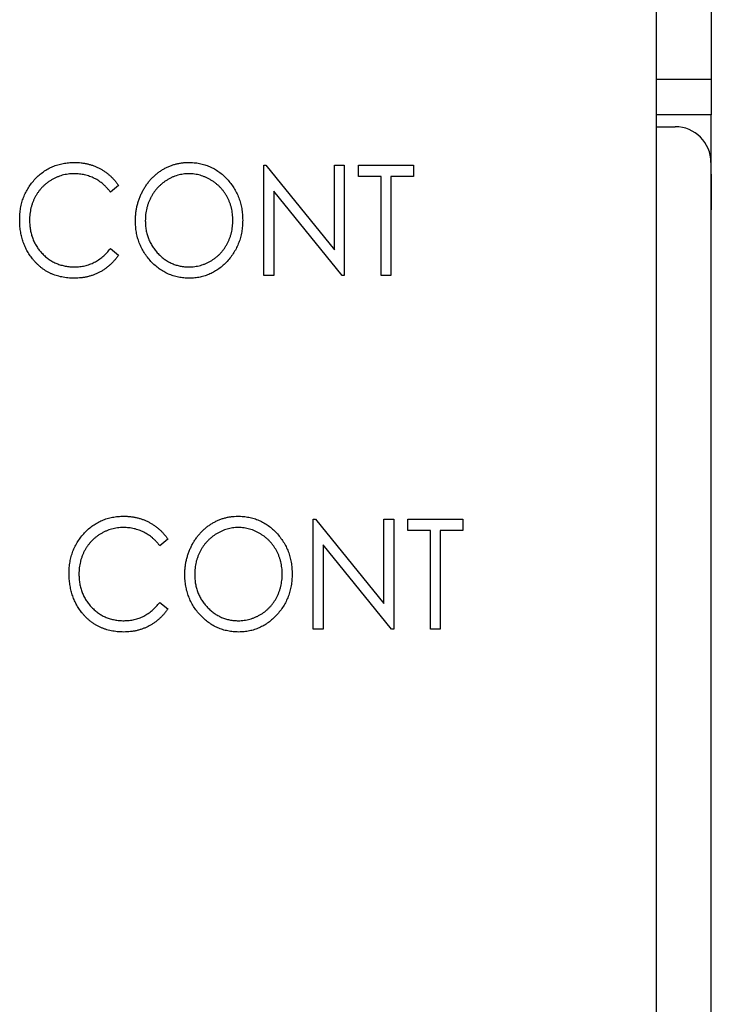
# Model space of a CAD drawing. Header units: millimetres. Extents: x 0 to 420, y 0 to 297.
# Tile 23 of 106: x 114.15 to 119.97, y 139.52 to 147.8. Entities that reach past the tile are written whole.
import ezdxf

# ---------------------------------------------------------------- set-up
doc = ezdxf.new("R2010")
doc.units = ezdxf.units.MM

msp = doc.modelspace()

# ---------------------------------------------------------------- linework, layer by layer
at = {"color": 7, "linetype": 'Continuous', "lineweight": 25}
for p, q in [((119.5056, 119.8273), (119.5056, 167.4023)), ((119.968, 151.7022), (119.968, 147.3022)), ((119.968, 147.3022), (119.968, 147.0022)), ((119.968, 147.0022), (119.5056, 147.0022)), ((119.968, 146.5022), (119.968, 147.0022)), ((119.5056, 146.9022), (119.6649, 146.9022)), ((116.2044, 145.6523), (116.2044, 146.5783)), ((116.2044, 146.5783), (116.2218, 146.5783)), ((116.2218, 146.5783), (116.798, 145.8673)), ((116.798, 145.8673), (116.798, 146.5783)), ((116.798, 146.5783), (116.8811, 146.5783)), ((116.8811, 146.5783), (116.8811, 145.6523)), ((116.9998, 146.4833), (116.9998, 146.5783)), ((116.9998, 146.5783), (117.4628, 146.5783)), ((117.4628, 146.5783), (117.4628, 146.4833)), ((119.9649, 146.6022), (119.9649, 118.3997)), ((117.1898, 146.4833), (116.9998, 146.4833)), ((117.1898, 145.6523), (117.1898, 146.4833)), ((117.4628, 146.4833), (117.2729, 146.4833)), ((117.2729, 146.4833), (117.2729, 145.6523)), ((119.9649, 146.5022), (119.968, 146.5022)), ((119.968, 146.5022), (119.968, 146.2022)), ((114.9815, 146.4084), (114.9136, 146.3527)), ((116.8622, 145.6523), (116.2875, 146.3616)), ((116.2875, 146.3616), (116.2875, 145.6523)), ((119.968, 118.3997), (119.968, 146.2022)), ((114.9136, 145.8778), (114.9815, 145.8227)), ((116.2875, 145.6523), (116.2044, 145.6523)), ((116.8811, 145.6523), (116.8622, 145.6523)), ((117.2729, 145.6523), (117.1898, 145.6523)), ((116.6199, 142.6773), (116.6199, 143.6033)), ((116.6199, 143.6033), (116.6373, 143.6033)), ((116.6373, 143.6033), (117.2135, 142.8923)), ((117.2135, 142.8923), (117.2135, 143.6033)), ((117.2135, 143.6033), (117.2966, 143.6033)), ((117.2966, 143.6033), (117.2966, 142.6773)), ((117.4153, 143.5083), (117.4153, 143.6033)), ((117.4153, 143.6033), (117.8784, 143.6033)), ((117.8784, 143.6033), (117.8784, 143.5083)), ((117.6053, 143.5083), (117.4153, 143.5083)), ((117.6053, 142.6773), (117.6053, 143.5083)), ((117.8784, 143.5083), (117.6884, 143.5083)), ((117.6884, 143.5083), (117.6884, 142.6773)), ((115.397, 143.4334), (115.3291, 143.3777)), ((116.703, 143.3866), (116.703, 142.6773)), ((117.2777, 142.6773), (116.703, 143.3866)), ((115.3291, 142.9028), (115.397, 142.8477)), ((116.703, 142.6773), (116.6199, 142.6773)), ((117.2966, 142.6773), (117.2777, 142.6773)), ((117.6884, 142.6773), (117.6053, 142.6773))]:
    msp.add_line(p, q, dxfattribs=at)
at = {"color": 8, "linetype": 'Continuous', "lineweight": 25}
for p, q in [((119.5056, 147.3022), (119.968, 147.3022)), ((119.968, 146.2022), (119.9649, 146.2022))]:
    msp.add_line(p, q, dxfattribs=at)
at = {"color": 7, "linetype": 'Continuous', "lineweight": 25}
msp.add_arc((119.6649, 146.6022), 0.3, 0, 90, dxfattribs=at)
for points, knots in [([(114.1504, 146.1207), (114.1508, 146.1373), (114.1516, 146.1701), (114.1579, 146.2181), (114.168, 146.2642), (114.1823, 146.3082), (114.2008, 146.3502), (114.2235, 146.3901), (114.2503, 146.428), (114.2807, 146.4636), (114.3141, 146.496), (114.3501, 146.5245), (114.3884, 146.5482), (114.4284, 146.5682), (114.4708, 146.5834), (114.5152, 146.5941), (114.5616, 146.6008), (114.5933, 146.6016), (114.6094, 146.6021)], [0, 0, 0, 0, 0.067236, 0.132194, 0.195391, 0.257388, 0.318778, 0.380515, 0.442528, 0.505942, 0.569171, 0.630524, 0.690882, 0.750747, 0.811024, 0.872201, 0.934998, 1, 1, 1, 1]), ([(114.6094, 146.6021), (114.6192, 146.6019), (114.6386, 146.6017), (114.6672, 146.5992), (114.6952, 146.5951), (114.7225, 146.5895), (114.7491, 146.5826), (114.7749, 146.5736), (114.8, 146.5632), (114.8243, 146.5513), (114.8478, 146.538), (114.8702, 146.5232), (114.8915, 146.5073), (114.9118, 146.4902), (114.9309, 146.4716), (114.949, 146.4518), (114.966, 146.4308), (114.9763, 146.4159), (114.9815, 146.4084)], [0, 0, 0, 0, 0.0670023, 0.1329421, 0.1972118, 0.2608139, 0.3235398, 0.3858805, 0.4478395, 0.5096474, 0.5715368, 0.6324426, 0.693319, 0.7537865, 0.8146451, 0.8755569, 0.9376593, 1, 1, 1, 1]), ([(115.124, 146.1112), (115.1241, 146.1222), (115.1245, 146.1441), (115.1274, 146.1766), (115.1319, 146.2086), (115.1387, 146.2399), (115.147, 146.2707), (115.1572, 146.3008), (115.1695, 146.3302), (115.1834, 146.359), (115.1988, 146.3867), (115.216, 146.4128), (115.2341, 146.4377), (115.2539, 146.4607), (115.2751, 146.4822), (115.2974, 146.5024), (115.3212, 146.5209), (115.3462, 146.5377), (115.372, 146.553), (115.3988, 146.5659), (115.426, 146.5772), (115.4537, 146.5862), (115.4819, 146.5933), (115.5107, 146.5983), (115.5399, 146.6016), (115.5597, 146.6019), (115.5696, 146.6021)], [0, 0, 0, 0, 0.0448113, 0.0890115, 0.1327501, 0.1762331, 0.2192718, 0.2623245, 0.305647, 0.348979, 0.3922422, 0.4346099, 0.4761839, 0.517236, 0.5581645, 0.5987917, 0.6396676, 0.6806378, 0.7214671, 0.7617594, 0.8014818, 0.8409531, 0.8803811, 0.9197263, 0.9597164, 1, 1, 1, 1]), ([(115.5696, 146.6021), (115.5855, 146.6016), (115.6167, 146.6008), (115.6627, 146.5942), (115.7066, 146.583), (115.7486, 146.5678), (115.7884, 146.5477), (115.8265, 146.5236), (115.8622, 146.4947), (115.8957, 146.4618), (115.9263, 146.426), (115.953, 146.3877), (115.9758, 146.3474), (115.9942, 146.3049), (116.0087, 146.2605), (116.0189, 146.214), (116.0251, 146.1655), (116.0259, 146.1324), (116.0263, 146.1157)], [0, 0, 0, 0, 0.064112, 0.12603, 0.186709, 0.24615, 0.305771, 0.366051, 0.427384, 0.490821, 0.554635, 0.61692, 0.678954, 0.740666, 0.803314, 0.866858, 0.932414, 1, 1, 1, 1]), ([(114.6072, 146.5071), (114.5987, 146.507), (114.5819, 146.5068), (114.5569, 146.5039), (114.5324, 146.5), (114.5082, 146.4942), (114.4847, 146.4867), (114.4615, 146.4778), (114.4389, 146.467), (114.4169, 146.4549), (114.3958, 146.4411), (114.3757, 146.4263), (114.3569, 146.4103), (114.3393, 146.3932), (114.3229, 146.375), (114.3078, 146.3556), (114.294, 146.335), (114.2814, 146.3135), (114.27, 146.2911), (114.2605, 146.2678), (114.2519, 146.244), (114.2454, 146.2193), (114.2399, 146.1941), (114.2363, 146.1681), (114.234, 146.1415), (114.2337, 146.1235), (114.2335, 146.1144)], [0, 0, 0, 0, 0.042054, 0.083393, 0.124454, 0.165461, 0.206316, 0.247114, 0.288563, 0.330315, 0.372018, 0.413257, 0.453959, 0.494537, 0.53495, 0.575397, 0.616502, 0.657759, 0.699337, 0.740877, 0.782508, 0.824785, 0.867453, 0.910542, 0.954879, 1, 1, 1, 1]), ([(114.9136, 146.3527), (114.9089, 146.3589), (114.8996, 146.3712), (114.8843, 146.3884), (114.8686, 146.4045), (114.8523, 146.4197), (114.8349, 146.4333), (114.8171, 146.4461), (114.7985, 146.4576), (114.7728, 146.4714), (114.7393, 146.4859), (114.6969, 146.4981), (114.6526, 146.5058), (114.6225, 146.5066), (114.6072, 146.5071)], [0, 0, 0, 0, 0.065249, 0.129752, 0.19303, 0.255253, 0.317083, 0.378287, 0.439499, 0.500949, 0.623295, 0.74628, 0.871322, 1, 1, 1, 1]), ([(115.5733, 146.5071), (115.5653, 146.507), (115.5494, 146.5068), (115.5257, 146.5039), (115.5024, 146.4999), (115.4792, 146.4942), (115.4566, 146.4864), (115.4341, 146.4774), (115.412, 146.4666), (115.3904, 146.4542), (115.3694, 146.4406), (115.3496, 146.4255), (115.3308, 146.4094), (115.3134, 146.392), (115.297, 146.3737), (115.2819, 146.3541), (115.268, 146.3333), (115.2553, 146.3115), (115.2439, 146.2888), (115.2341, 146.2654), (115.2258, 146.2413), (115.2188, 146.2166), (115.2137, 146.1912), (115.2097, 146.1653), (115.2075, 146.1386), (115.2072, 146.1207), (115.2071, 146.1116)], [0, 0, 0, 0, 0.039956, 0.079513, 0.119111, 0.158682, 0.198528, 0.238944, 0.279928, 0.321669, 0.363487, 0.405034, 0.446304, 0.487242, 0.528249, 0.569305, 0.611035, 0.653354, 0.695583, 0.737902, 0.780492, 0.823231, 0.866218, 0.910046, 0.954473, 1, 1, 1, 1]), ([(115.9432, 146.1158), (115.943, 146.1248), (115.9427, 146.1426), (115.9405, 146.1689), (115.9365, 146.1946), (115.9315, 146.2197), (115.9245, 146.244), (115.9164, 146.2677), (115.9065, 146.2907), (115.8952, 146.3131), (115.8826, 146.3346), (115.8687, 146.3551), (115.8534, 146.3744), (115.8371, 146.3927), (115.8194, 146.4097), (115.8006, 146.4257), (115.7805, 146.4406), (115.7593, 146.4542), (115.7373, 146.4666), (115.7149, 146.4774), (115.6921, 146.4865), (115.6691, 146.4943), (115.6455, 146.4999), (115.6217, 146.5039), (115.5976, 146.5068), (115.5814, 146.507), (115.5733, 146.5071)], [0, 0, 0, 0, 0.044923, 0.089057, 0.132287, 0.174986, 0.217144, 0.258769, 0.300532, 0.342498, 0.384141, 0.425372, 0.466388, 0.507179, 0.548135, 0.589217, 0.630842, 0.673193, 0.715487, 0.757043, 0.79776, 0.838207, 0.878693, 0.918916, 0.959101, 1, 1, 1, 1]), ([(114.2586, 145.7905), (114.2499, 145.802), (114.2325, 145.8249), (114.2108, 145.8622), (114.1921, 145.9009), (114.1769, 145.9415), (114.165, 145.9838), (114.1565, 146.0278), (114.1514, 146.0737), (114.1508, 146.1048), (114.1504, 146.1207)], [0, 0, 0, 0, 0.122254, 0.24342, 0.364291, 0.486273, 0.609794, 0.736233, 0.865843, 1, 1, 1, 1]), ([(114.2335, 146.1144), (114.2339, 146.1007), (114.2344, 146.0738), (114.2396, 146.0345), (114.2478, 145.9968), (114.2599, 145.961), (114.2748, 145.9267), (114.2936, 145.8943), (114.3153, 145.8635), (114.3405, 145.835), (114.3682, 145.809), (114.3977, 145.7859), (114.4293, 145.7668), (114.4624, 145.7509), (114.4974, 145.7385), (114.5342, 145.73), (114.5727, 145.7243), (114.599, 145.7238), (114.6123, 145.7235)], [0, 0, 0, 0, 0.067402, 0.132225, 0.195291, 0.256964, 0.318228, 0.379385, 0.441024, 0.503862, 0.566597, 0.627855, 0.688166, 0.748276, 0.808707, 0.870424, 0.93412, 1, 1, 1, 1]), ([(115.5766, 145.6285), (115.561, 145.6289), (115.5303, 145.6297), (115.4853, 145.6367), (115.442, 145.6475), (115.4006, 145.6631), (115.3611, 145.683), (115.3235, 145.7076), (115.2879, 145.7365), (115.2543, 145.7692), (115.224, 145.8052), (115.197, 145.8433), (115.1746, 145.8835), (115.1561, 145.9256), (115.1415, 145.9693), (115.1314, 146.015), (115.1251, 146.0625), (115.1244, 146.0948), (115.124, 146.1112)], [0, 0, 0, 0, 0.063524, 0.1248797, 0.1851554, 0.2448328, 0.3046269, 0.3650375, 0.4271695, 0.4912698, 0.5555883, 0.6186682, 0.681008, 0.7429033, 0.8052492, 0.8684741, 0.9332171, 1, 1, 1, 1]), ([(115.2071, 146.1116), (115.2074, 146.0982), (115.208, 146.0719), (115.2132, 146.0334), (115.2214, 145.9963), (115.2335, 145.961), (115.2484, 145.927), (115.2671, 145.8949), (115.289, 145.8642), (115.314, 145.8356), (115.3412, 145.8094), (115.3703, 145.7864), (115.4008, 145.7671), (115.4326, 145.7512), (115.4657, 145.7385), (115.5005, 145.73), (115.5364, 145.7243), (115.5609, 145.7238), (115.5733, 145.7235)], [0, 0, 0, 0, 0.06753, 0.132738, 0.196163, 0.25879, 0.321017, 0.383435, 0.446363, 0.511011, 0.575079, 0.637133, 0.697793, 0.757163, 0.816573, 0.8765, 0.937463, 1, 1, 1, 1]), ([(115.5733, 145.7235), (115.5816, 145.7236), (115.5982, 145.7239), (115.6229, 145.7264), (115.6471, 145.7305), (115.6708, 145.7362), (115.694, 145.7436), (115.7169, 145.7521), (115.7391, 145.7628), (115.7608, 145.7748), (115.7816, 145.7883), (115.8014, 145.803), (115.82, 145.819), (115.8374, 145.8361), (115.8537, 145.8544), (115.8686, 145.8739), (115.8827, 145.8945), (115.8952, 145.9164), (115.9065, 145.9391), (115.9164, 145.9625), (115.9245, 145.9866), (115.9315, 146.0112), (115.9365, 146.0365), (115.9405, 146.0624), (115.9427, 146.0889), (115.943, 146.1068), (115.9432, 146.1158)], [0, 0, 0, 0, 0.041661, 0.082882, 0.123552, 0.164177, 0.204273, 0.24489, 0.285869, 0.327154, 0.368651, 0.40943, 0.450115, 0.490687, 0.531109, 0.572015, 0.613338, 0.655348, 0.697698, 0.739863, 0.781905, 0.824489, 0.86732, 0.910682, 0.954948, 1, 1, 1, 1]), ([(116.0263, 146.1157), (116.0259, 146.099), (116.0251, 146.0662), (116.0189, 146.018), (116.0087, 145.9717), (115.9943, 145.9274), (115.976, 145.8849), (115.9531, 145.8445), (115.9265, 145.8059), (115.8961, 145.7699), (115.8628, 145.7368), (115.8272, 145.708), (115.79, 145.6832), (115.7507, 145.6633), (115.7098, 145.6475), (115.667, 145.6367), (115.6224, 145.6297), (115.592, 145.6289), (115.5766, 145.6285)], [0, 0, 0, 0, 0.067668, 0.133292, 0.19714, 0.260013, 0.322488, 0.385059, 0.448295, 0.51269, 0.576673, 0.638498, 0.698729, 0.757967, 0.817157, 0.876594, 0.937343, 1, 1, 1, 1]), ([(114.9815, 145.8227), (114.9761, 145.8152), (114.9655, 145.8002), (114.9481, 145.7789), (114.9296, 145.759), (114.9102, 145.7404), (114.8899, 145.7229), (114.8685, 145.707), (114.8462, 145.6922), (114.8228, 145.6789), (114.7988, 145.667), (114.7739, 145.6568), (114.7484, 145.6481), (114.7221, 145.6408), (114.6952, 145.6353), (114.6676, 145.6314), (114.6393, 145.6289), (114.6201, 145.6286), (114.6105, 145.6285)], [0, 0, 0, 0, 0.063576, 0.126691, 0.188634, 0.249942, 0.311426, 0.372445, 0.433495, 0.495161, 0.556733, 0.61789, 0.679838, 0.742002, 0.804922, 0.868441, 0.933689, 1, 1, 1, 1]), ([(114.6123, 145.7235), (114.6271, 145.7239), (114.6562, 145.7248), (114.6988, 145.7323), (114.7395, 145.7444), (114.7784, 145.7614), (114.8154, 145.7833), (114.8504, 145.8101), (114.8837, 145.8416), (114.9035, 145.8656), (114.9136, 145.8778)], [0, 0, 0, 0, 0.1259, 0.248079, 0.368237, 0.488157, 0.609636, 0.7344, 0.864047, 1, 1, 1, 1]), ([(114.6105, 145.6285), (114.6013, 145.6286), (114.5832, 145.6287), (114.5564, 145.6309), (114.5303, 145.634), (114.5049, 145.6385), (114.4802, 145.644), (114.4564, 145.6511), (114.4333, 145.6593), (114.4109, 145.6687), (114.3892, 145.6796), (114.3683, 145.6916), (114.3481, 145.7049), (114.3287, 145.7195), (114.3099, 145.7353), (114.2919, 145.7523), (114.2748, 145.7708), (114.264, 145.7839), (114.2586, 145.7905)], [0, 0, 0, 0, 0.068335, 0.135464, 0.200567, 0.264774, 0.327263, 0.389343, 0.450083, 0.510699, 0.570569, 0.630747, 0.691051, 0.751063, 0.812002, 0.873718, 0.936106, 1, 1, 1, 1]), ([(114.566, 143.1457), (114.5664, 143.1623), (114.5671, 143.1951), (114.5734, 143.2431), (114.5835, 143.2892), (114.5979, 143.3332), (114.6163, 143.3752), (114.639, 143.4151), (114.6658, 143.453), (114.6962, 143.4886), (114.7297, 143.521), (114.7656, 143.5495), (114.8039, 143.5732), (114.844, 143.5932), (114.8863, 143.6084), (114.9307, 143.6191), (114.9772, 143.6258), (115.0088, 143.6266), (115.0249, 143.6271)], [0, 0, 0, 0, 0.067236, 0.132194, 0.195391, 0.257388, 0.318778, 0.380515, 0.442528, 0.505942, 0.569171, 0.630524, 0.690882, 0.750747, 0.811024, 0.872201, 0.934998, 1, 1, 1, 1]), ([(115.0249, 143.6271), (115.0347, 143.6269), (115.0541, 143.6267), (115.0828, 143.6242), (115.1108, 143.6201), (115.138, 143.6145), (115.1647, 143.6076), (115.1904, 143.5986), (115.2155, 143.5882), (115.2399, 143.5763), (115.2633, 143.563), (115.2857, 143.5482), (115.307, 143.5323), (115.3274, 143.5152), (115.3464, 143.4966), (115.3645, 143.4768), (115.3816, 143.4558), (115.3919, 143.4409), (115.397, 143.4334)], [0, 0, 0, 0, 0.067002, 0.132942, 0.197212, 0.260814, 0.32354, 0.38588, 0.447839, 0.509647, 0.571537, 0.632443, 0.693319, 0.753787, 0.814645, 0.875557, 0.937659, 1, 1, 1, 1]), ([(115.5395, 143.1362), (115.5397, 143.1472), (115.54, 143.1691), (115.5429, 143.2016), (115.5475, 143.2336), (115.5542, 143.2649), (115.5626, 143.2957), (115.5728, 143.3258), (115.5851, 143.3552), (115.599, 143.384), (115.6144, 143.4117), (115.6316, 143.4378), (115.6497, 143.4627), (115.6694, 143.4857), (115.6906, 143.5072), (115.713, 143.5274), (115.7367, 143.5459), (115.7617, 143.5627), (115.7876, 143.578), (115.8144, 143.5909), (115.8415, 143.6022), (115.8692, 143.6112), (115.8974, 143.6183), (115.9262, 143.6233), (115.9555, 143.6266), (115.9752, 143.6269), (115.9851, 143.6271)], [0, 0, 0, 0, 0.044811, 0.089011, 0.13275, 0.176233, 0.219272, 0.262324, 0.305647, 0.348979, 0.392242, 0.43461, 0.476184, 0.517236, 0.558165, 0.598792, 0.639668, 0.680638, 0.721467, 0.761759, 0.801482, 0.840953, 0.880381, 0.919726, 0.959716, 1, 1, 1, 1]), ([(115.9851, 143.6271), (116.001, 143.6266), (116.0323, 143.6258), (116.0783, 143.6192), (116.1221, 143.608), (116.1641, 143.5928), (116.2039, 143.5727), (116.242, 143.5486), (116.2778, 143.5197), (116.3112, 143.4868), (116.3418, 143.451), (116.3686, 143.4127), (116.3913, 143.3724), (116.4097, 143.3299), (116.4243, 143.2855), (116.4344, 143.239), (116.4407, 143.1905), (116.4414, 143.1574), (116.4418, 143.1407)], [0, 0, 0, 0, 0.064112, 0.12603, 0.186709, 0.24615, 0.305771, 0.366051, 0.427384, 0.490821, 0.554635, 0.61692, 0.678954, 0.740666, 0.803314, 0.866858, 0.932414, 1, 1, 1, 1]), ([(115.0227, 143.5321), (115.0142, 143.532), (114.9974, 143.5318), (114.9724, 143.5289), (114.9479, 143.525), (114.9238, 143.5192), (114.9002, 143.5117), (114.877, 143.5028), (114.8545, 143.492), (114.8324, 143.4799), (114.8113, 143.4661), (114.7913, 143.4513), (114.7725, 143.4353), (114.7548, 143.4182), (114.7385, 143.4), (114.7234, 143.3806), (114.7095, 143.36), (114.6969, 143.3385), (114.6855, 143.3161), (114.676, 143.2928), (114.6674, 143.269), (114.661, 143.2443), (114.6554, 143.2191), (114.6518, 143.1931), (114.6495, 143.1665), (114.6492, 143.1485), (114.6491, 143.1394)], [0, 0, 0, 0, 0.042054, 0.083393, 0.124454, 0.165461, 0.206316, 0.247114, 0.288563, 0.330315, 0.372018, 0.413257, 0.453959, 0.494537, 0.53495, 0.575397, 0.616502, 0.657759, 0.699337, 0.740877, 0.782508, 0.824785, 0.867453, 0.910542, 0.954879, 1, 1, 1, 1]), ([(115.3291, 143.3777), (115.3245, 143.3839), (115.3152, 143.3962), (115.2999, 143.4134), (115.2841, 143.4295), (115.2678, 143.4447), (115.2505, 143.4583), (115.2326, 143.4711), (115.214, 143.4826), (115.1884, 143.4964), (115.1548, 143.5109), (115.1124, 143.5231), (115.0682, 143.5308), (115.038, 143.5316), (115.0227, 143.5321)], [0, 0, 0, 0, 0.0652486, 0.1297525, 0.19303, 0.255253, 0.3170832, 0.3782865, 0.4394987, 0.5009491, 0.6232949, 0.7462805, 0.871322, 1, 1, 1, 1]), ([(115.9888, 143.5321), (115.9808, 143.532), (115.9649, 143.5318), (115.9413, 143.5289), (115.9179, 143.5249), (115.8948, 143.5192), (115.8721, 143.5114), (115.8496, 143.5024), (115.8275, 143.4916), (115.8059, 143.4792), (115.785, 143.4656), (115.7652, 143.4505), (115.7464, 143.4344), (115.7289, 143.417), (115.7125, 143.3987), (115.6974, 143.3791), (115.6836, 143.3583), (115.6708, 143.3365), (115.6595, 143.3138), (115.6496, 143.2904), (115.6413, 143.2663), (115.6343, 143.2416), (115.6293, 143.2162), (115.6253, 143.1903), (115.623, 143.1636), (115.6228, 143.1457), (115.6226, 143.1366)], [0, 0, 0, 0, 0.039956, 0.079513, 0.119111, 0.158682, 0.198528, 0.238944, 0.279928, 0.321669, 0.363487, 0.405034, 0.446304, 0.487242, 0.528249, 0.569305, 0.611035, 0.653354, 0.695583, 0.737902, 0.780492, 0.823231, 0.866218, 0.910046, 0.954473, 1, 1, 1, 1]), ([(116.3587, 143.1408), (116.3585, 143.1498), (116.3583, 143.1676), (116.3561, 143.1939), (116.352, 143.2196), (116.347, 143.2447), (116.34, 143.269), (116.3319, 143.2927), (116.322, 143.3157), (116.3107, 143.3381), (116.2981, 143.3596), (116.2842, 143.3801), (116.2689, 143.3994), (116.2526, 143.4177), (116.2349, 143.4347), (116.2161, 143.4507), (116.196, 143.4656), (116.1748, 143.4792), (116.1529, 143.4916), (116.1304, 143.5024), (116.1077, 143.5115), (116.0846, 143.5193), (116.0611, 143.5249), (116.0373, 143.5289), (116.0132, 143.5318), (115.997, 143.532), (115.9888, 143.5321)], [0, 0, 0, 0, 0.044923, 0.089057, 0.132287, 0.174986, 0.217144, 0.258769, 0.300532, 0.342498, 0.384141, 0.425372, 0.466388, 0.507179, 0.548135, 0.589217, 0.630842, 0.673193, 0.715487, 0.757043, 0.79776, 0.838207, 0.878693, 0.918916, 0.959101, 1, 1, 1, 1]), ([(114.6741, 142.8155), (114.6654, 142.827), (114.6481, 142.8499), (114.6263, 142.8872), (114.6076, 142.9259), (114.5924, 142.9665), (114.5805, 143.0088), (114.572, 143.0528), (114.5669, 143.0987), (114.5663, 143.1298), (114.566, 143.1457)], [0, 0, 0, 0, 0.122254, 0.24342, 0.364291, 0.486273, 0.609794, 0.736233, 0.865843, 1, 1, 1, 1]), ([(114.6491, 143.1394), (114.6494, 143.1257), (114.65, 143.0988), (114.6552, 143.0595), (114.6633, 143.0218), (114.6755, 142.986), (114.6903, 142.9517), (114.7092, 142.9193), (114.7309, 142.8885), (114.756, 142.86), (114.7837, 142.834), (114.8132, 142.8109), (114.8448, 142.7918), (114.878, 142.7759), (114.9129, 142.7635), (114.9497, 142.755), (114.9882, 142.7493), (115.0145, 142.7488), (115.0279, 142.7485)], [0, 0, 0, 0, 0.067402, 0.132225, 0.195291, 0.256964, 0.318228, 0.379385, 0.441024, 0.503862, 0.566597, 0.627855, 0.688166, 0.748276, 0.808707, 0.870424, 0.93412, 1, 1, 1, 1]), ([(115.9921, 142.6535), (115.9765, 142.6539), (115.9458, 142.6547), (115.9008, 142.6617), (115.8575, 142.6725), (115.8161, 142.6881), (115.7766, 142.708), (115.7391, 142.7326), (115.7034, 142.7615), (115.6699, 142.7942), (115.6395, 142.8302), (115.6125, 142.8683), (115.5901, 142.9085), (115.5717, 142.9506), (115.557, 142.9943), (115.5469, 143.04), (115.5406, 143.0875), (115.5399, 143.1198), (115.5395, 143.1362)], [0, 0, 0, 0, 0.063524, 0.12488, 0.185155, 0.244833, 0.304627, 0.365038, 0.42717, 0.49127, 0.555588, 0.618668, 0.681008, 0.742903, 0.805249, 0.868474, 0.933217, 1, 1, 1, 1]), ([(115.6226, 143.1366), (115.6229, 143.1232), (115.6235, 143.0969), (115.6287, 143.0584), (115.6369, 143.0213), (115.649, 142.986), (115.6639, 142.952), (115.6827, 142.9199), (115.7045, 142.8892), (115.7296, 142.8606), (115.7568, 142.8344), (115.7858, 142.8114), (115.8163, 142.7921), (115.8481, 142.7762), (115.8813, 142.7635), (115.916, 142.755), (115.9519, 142.7493), (115.9764, 142.7488), (115.9888, 142.7485)], [0, 0, 0, 0, 0.06753, 0.132738, 0.196163, 0.25879, 0.321017, 0.383435, 0.446363, 0.511011, 0.575079, 0.637133, 0.697793, 0.757163, 0.816573, 0.8765, 0.937463, 1, 1, 1, 1]), ([(115.9888, 142.7485), (115.9972, 142.7486), (116.0138, 142.7489), (116.0384, 142.7514), (116.0627, 142.7555), (116.0864, 142.7612), (116.1095, 142.7686), (116.1324, 142.7771), (116.1546, 142.7878), (116.1763, 142.7998), (116.1972, 142.8133), (116.217, 142.828), (116.2355, 142.844), (116.253, 142.8611), (116.2692, 142.8794), (116.2842, 142.8989), (116.2982, 142.9195), (116.3107, 142.9414), (116.322, 142.9641), (116.3319, 142.9875), (116.34, 143.0116), (116.347, 143.0362), (116.352, 143.0615), (116.3561, 143.0874), (116.3583, 143.1139), (116.3585, 143.1318), (116.3587, 143.1408)], [0, 0, 0, 0, 0.041661, 0.082882, 0.123552, 0.164177, 0.204273, 0.24489, 0.285869, 0.327154, 0.368651, 0.40943, 0.450115, 0.490687, 0.531109, 0.572015, 0.613338, 0.655348, 0.697698, 0.739863, 0.781905, 0.824489, 0.86732, 0.910682, 0.954948, 1, 1, 1, 1]), ([(116.4418, 143.1407), (116.4414, 143.124), (116.4407, 143.0912), (116.4344, 143.043), (116.4242, 142.9967), (116.4099, 142.9524), (116.3915, 142.9099), (116.3686, 142.8695), (116.3421, 142.8309), (116.3116, 142.7949), (116.2784, 142.7618), (116.2427, 142.733), (116.2056, 142.7082), (116.1663, 142.6883), (116.1254, 142.6725), (116.0825, 142.6617), (116.0379, 142.6547), (116.0076, 142.6539), (115.9921, 142.6535)], [0, 0, 0, 0, 0.067668, 0.133292, 0.19714, 0.260013, 0.322488, 0.385059, 0.448295, 0.51269, 0.576673, 0.638498, 0.698729, 0.757967, 0.817157, 0.876594, 0.937343, 1, 1, 1, 1]), ([(115.0279, 142.7485), (115.0426, 142.7489), (115.0717, 142.7498), (115.1143, 142.7573), (115.155, 142.7694), (115.1939, 142.7864), (115.2309, 142.8083), (115.2659, 142.8351), (115.2992, 142.8666), (115.319, 142.8906), (115.3291, 142.9028)], [0, 0, 0, 0, 0.1259, 0.248079, 0.368237, 0.488157, 0.609636, 0.7344, 0.864047, 1, 1, 1, 1]), ([(115.397, 142.8477), (115.3917, 142.8402), (115.381, 142.8252), (115.3636, 142.8039), (115.3452, 142.784), (115.3258, 142.7654), (115.3055, 142.7479), (115.284, 142.732), (115.2617, 142.7172), (115.2384, 142.7039), (115.2143, 142.692), (115.1895, 142.6818), (115.1639, 142.6731), (115.1377, 142.6658), (115.1108, 142.6603), (115.0831, 142.6564), (115.0548, 142.6539), (115.0357, 142.6536), (115.026, 142.6535)], [0, 0, 0, 0, 0.0635762, 0.1266905, 0.1886339, 0.2499415, 0.3114256, 0.3724454, 0.4334947, 0.4951606, 0.5567327, 0.6178899, 0.6798377, 0.7420022, 0.8049218, 0.8684411, 0.9336894, 1, 1, 1, 1]), ([(115.026, 142.6535), (115.0169, 142.6536), (114.9987, 142.6537), (114.9719, 142.6559), (114.9458, 142.659), (114.9205, 142.6635), (114.8958, 142.669), (114.872, 142.6761), (114.8488, 142.6843), (114.8264, 142.6937), (114.8048, 142.7046), (114.7838, 142.7166), (114.7636, 142.7299), (114.7442, 142.7445), (114.7255, 142.7603), (114.7074, 142.7773), (114.6903, 142.7958), (114.6796, 142.8089), (114.6741, 142.8155)], [0, 0, 0, 0, 0.068335, 0.135464, 0.200567, 0.264774, 0.327263, 0.389343, 0.450083, 0.510699, 0.570569, 0.630747, 0.691051, 0.751063, 0.812002, 0.873718, 0.936106, 1, 1, 1, 1])]:
    msp.add_open_spline(points, degree=3, knots=knots, dxfattribs=at)

doc.saveas('drawing.dxf')
